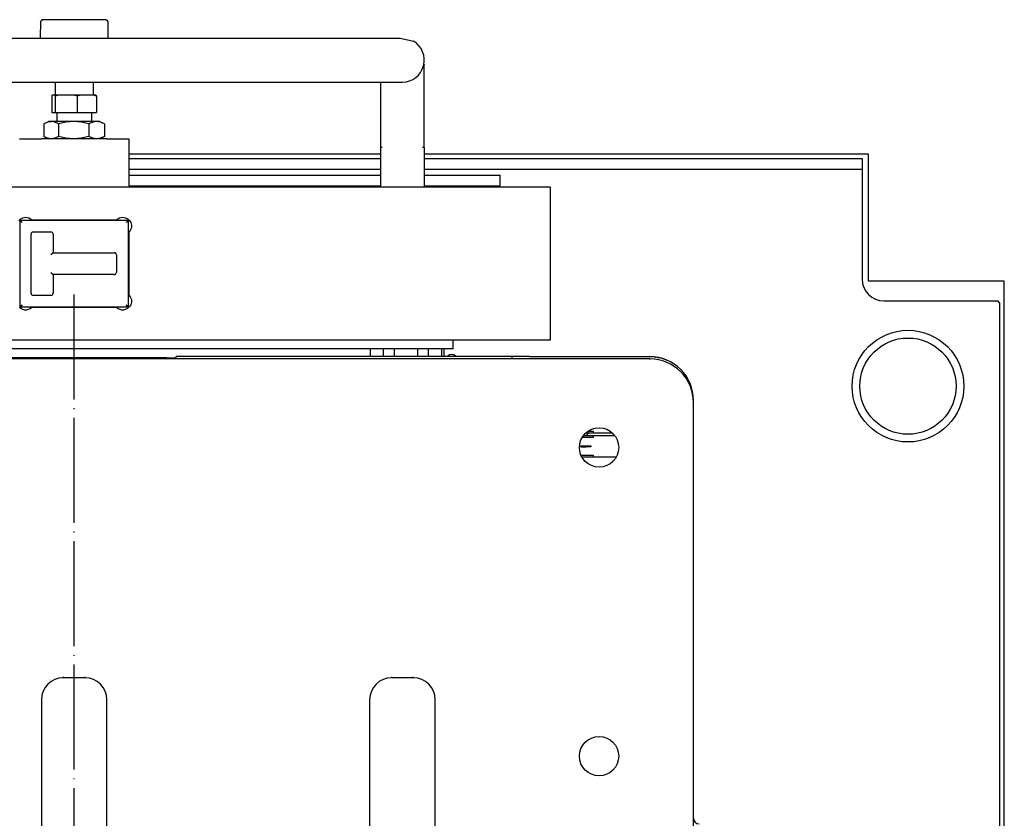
# Model space of a CAD drawing. Extents: x -1763 to 4575, y -3429 to 1051.
# Tile 14 of 192: x -1135 to -1022, y -1507 to -1416. Entities that reach past the tile are written whole.
import ezdxf

# ---------------------------------------------------------------- set-up
doc = ezdxf.new("R2010")
doc.units = 0
doc.linetypes.add('DOT_CENTER', pattern=[14, 12, -1, 0, -1])
doc.layers.get('0').update_dxf_attribs({"linetype": 'CONTINUOUS'})
doc.layers.add('1', color=7, linetype='CONTINUOUS')

# ---------------------------------------------------------------- blocks, each defined once
blk = doc.blocks.new('CTH', base_point=(-1365.87, -1682.81))
at = {"color": 5, "linetype": 'CONTINUOUS'}
for p, q in [((-1132.57, -1416.25), (-1132.58, -1416.3)), ((-1132.57, -1416.3), (-1132.58, -1418.07)), ((-1132.53, -1416.21), (-1132.57, -1416.25)), ((-1132.47, -1416.17), (-1132.53, -1416.21)), ((-1132.42, -1416.08), (-1132.47, -1416.17)), ((-1132.19, -1416.05), (-1132.42, -1416.08)), ((-1130.6, -1416.05), (-1132.19, -1416.05)), ((-1125.11, -1416.05), (-1130.6, -1416.05)), ((-1125.11, -1416.05), (-1125.02, -1416.08)), ((-1125.02, -1416.08), (-1124.99, -1416.1)), ((-1124.99, -1416.1), (-1124.91, -1416.21)), ((-1124.91, -1416.21), (-1124.87, -1416.26)), ((-1124.87, -1416.26), (-1124.86, -1416.3)), ((-1124.86, -1416.3), (-1124.86, -1416.3)), ((-1124.86, -1416.3), (-1124.86, -1418.07)), ((-1158.22, -1418.17), (-1099.22, -1418.17)), ((-1132.57, -1418.07), (-1132.58, -1418.07)), ((-1132.58, -1418.07), (-1132.57, -1418.13)), ((-1132.57, -1418.13), (-1132.53, -1418.17)), ((-1132.53, -1418.17), (-1132.53, -1418.17)), ((-1124.91, -1418.17), (-1124.92, -1418.17)), ((-1124.87, -1418.12), (-1124.91, -1418.17)), ((-1124.86, -1418.07), (-1124.87, -1418.12)), ((-1099.22, -1418.17), (-1099.22, -1418.21)), ((-1099.22, -1418.17), (-1096.62, -1418.17)), ((-1096.62, -1418.17), (-1094.3, -1418.17)), ((-1094.3, -1418.17), (-1092.52, -1418.17)), ((-1092.52, -1418.17), (-1091.46, -1418.17)), ((-1091.46, -1418.17), (-1089.97, -1418.51)), ((-1088.72, -1421.12), (-1088.89, -1421.53)), ((-1088.72, -1430.67), (-1088.72, -1421.12)), ((-1158.22, -1423.17), (-1099.22, -1423.17)), ((-1130.87, -1423.17), (-1130.87, -1424.69)), ((-1126.56, -1423.17), (-1126.56, -1424.69)), ((-1099.22, -1423.14), (-1099.22, -1423.17)), ((-1099.22, -1423.17), (-1091.22, -1423.17)), ((-1093.72, -1423.17), (-1093.72, -1424.44)), ((-1131.25, -1424.74), (-1131.23, -1424.71)), ((-1131.25, -1424.74), (-1131.25, -1426.67)), ((-1131.23, -1424.71), (-1131.21, -1424.69)), ((-1130.93, -1424.69), (-1131.21, -1424.69)), ((-1130.6, -1424.69), (-1130.93, -1424.69)), ((-1130.93, -1424.69), (-1130.91, -1424.71)), ((-1130.91, -1424.71), (-1130.89, -1424.74)), ((-1130.89, -1424.74), (-1130.75, -1424.71)), ((-1130.89, -1424.74), (-1130.89, -1426.67)), ((-1130.75, -1424.71), (-1130.6, -1424.69)), ((-1128.64, -1424.69), (-1130.6, -1424.69)), ((-1128.11, -1424.69), (-1128.64, -1424.69)), ((-1128.64, -1424.69), (-1128.5, -1424.71)), ((-1128.5, -1424.71), (-1128.36, -1424.74)), ((-1128.36, -1424.74), (-1128.23, -1424.71)), ((-1128.36, -1424.74), (-1128.36, -1426.67)), ((-1128.23, -1424.71), (-1128.11, -1424.69)), ((-1126.43, -1424.69), (-1128.11, -1424.69)), ((-1126.43, -1424.69), (-1126.31, -1424.71)), ((-1126.22, -1424.69), (-1126.43, -1424.69)), ((-1126.31, -1424.71), (-1126.18, -1424.74)), ((-1126.2, -1424.71), (-1126.22, -1424.69)), ((-1126.18, -1424.74), (-1126.2, -1424.71)), ((-1126.18, -1424.74), (-1126.18, -1426.67)), ((-1093.72, -1424.44), (-1093.72, -1427.02)), ((-1131.25, -1426.67), (-1130.89, -1426.67)), ((-1130.89, -1426.67), (-1128.36, -1426.67)), ((-1130.7, -1426.67), (-1130.7, -1427.67)), ((-1128.36, -1426.67), (-1126.18, -1426.67)), ((-1126.73, -1426.67), (-1126.73, -1427.67)), ((-1093.72, -1427.02), (-1093.72, -1429.93)), ((-1131.77, -1427.75), (-1132.18, -1427.94)), ((-1132.18, -1427.94), (-1132.18, -1429.41)), ((-1131.34, -1427.67), (-1131.77, -1427.75)), ((-1131.68, -1427.67), (-1131.63, -1427.67)), ((-1131.34, -1427.67), (-1131.63, -1427.67)), ((-1131.63, -1427.67), (-1131.29, -1427.67)), ((-1128.77, -1427.67), (-1131.34, -1427.67)), ((-1130.92, -1427.75), (-1131.34, -1427.67)), ((-1130.51, -1427.94), (-1130.92, -1427.75)), ((-1129.65, -1427.75), (-1130.51, -1427.94)), ((-1130.51, -1427.94), (-1130.51, -1429.41)), ((-1128.77, -1427.67), (-1129.65, -1427.75)), ((-1126.15, -1427.67), (-1128.77, -1427.67)), ((-1127.9, -1427.75), (-1128.77, -1427.67)), ((-1127.04, -1427.94), (-1127.9, -1427.75)), ((-1126.6, -1427.75), (-1127.04, -1427.94)), ((-1127.04, -1427.94), (-1127.04, -1429.41)), ((-1126.15, -1427.67), (-1126.6, -1427.75)), ((-1125.8, -1427.67), (-1126.15, -1427.67)), ((-1125.7, -1427.75), (-1126.15, -1427.67)), ((-1125.8, -1427.67), (-1125.5, -1427.83)), ((-1125.5, -1427.83), (-1125.7, -1427.75)), ((-1125.25, -1427.94), (-1125.5, -1427.83)), ((-1125.25, -1427.94), (-1125.25, -1429.41)), ((-1131.77, -1429.6), (-1132.18, -1429.41)), ((-1132.18, -1429.41), (-1131.68, -1429.67)), ((-1130.51, -1429.41), (-1130.92, -1429.6)), ((-1129.65, -1429.6), (-1130.51, -1429.41)), ((-1127.04, -1429.41), (-1127.9, -1429.6)), ((-1126.6, -1429.6), (-1127.04, -1429.41)), ((-1125.25, -1429.41), (-1125.75, -1429.67)), ((-1125.25, -1429.41), (-1125.7, -1429.6)), ((-1134.97, -1429.67), (-1132.47, -1429.67)), ((-1124.97, -1429.67), (-1132.47, -1429.67)), ((-1131.34, -1429.67), (-1131.77, -1429.6)), ((-1130.92, -1429.6), (-1131.34, -1429.67)), ((-1128.77, -1429.67), (-1129.65, -1429.6)), ((-1127.9, -1429.6), (-1128.77, -1429.67)), ((-1126.15, -1429.67), (-1126.6, -1429.6)), ((-1125.7, -1429.6), (-1126.15, -1429.67)), ((-1124.97, -1429.67), (-1122.47, -1429.67)), ((-1122.47, -1429.67), (-1122.47, -1435.17)), ((-1093.72, -1429.93), (-1093.72, -1430.67)), ((-1093.53, -1430.67), (-1093.72, -1430.67)), ((-1093.72, -1430.67), (-1093.72, -1435.17)), ((-1088.72, -1430.67), (-1088.91, -1430.67)), ((-1088.72, -1430.67), (-1088.72, -1435.17)), ((-1122.47, -1433.8), (-1122.06, -1433.8)), ((-1122.06, -1433.8), (-1099.88, -1433.8)), ((-1099.88, -1433.8), (-1093.8, -1433.8)), ((-1093.8, -1433.8), (-1093.72, -1433.8)), ((-1088.72, -1433.8), (-1088.68, -1433.8)), ((-1088.68, -1433.8), (-1080.04, -1433.8)), ((-1080.04, -1435.05), (-1080.04, -1433.8)), ((-1122.47, -1435.05), (-1122.06, -1435.05)), ((-1122.06, -1435.05), (-1093.8, -1435.05)), ((-1122.02, -1435.17), (-1122.02, -1435.05)), ((-1115.91, -1435.17), (-1115.91, -1435.05)), ((-1113.61, -1435.17), (-1113.61, -1435.05)), ((-1113.42, -1435.05), (-1113.42, -1435.17)), ((-1112.86, -1435.17), (-1112.86, -1435.05)), ((-1110.36, -1435.17), (-1110.36, -1435.05)), ((-1108.85, -1435.17), (-1108.85, -1435.05)), ((-1108.5, -1435.05), (-1108.5, -1435.17)), ((-1104.72, -1435.17), (-1104.72, -1435.05)), ((-1099.57, -1435.17), (-1099.57, -1435.05)), ((-1098.61, -1435.17), (-1098.61, -1435.05)), ((-1098.55, -1435.05), (-1098.55, -1435.17)), ((-1093.8, -1435.05), (-1093.72, -1435.05)), ((-1088.72, -1435.05), (-1088.68, -1435.05)), ((-1088.68, -1435.05), (-1080.04, -1435.05)), ((-1085.37, -1435.17), (-1085.37, -1435.05)), ((-1133.21, -1435.17), (-1139.49, -1435.17)), ((-1091.89, -1435.17), (-1133.21, -1435.17)), ((-1090.07, -1435.17), (-1091.89, -1435.17)), ((-1089.45, -1435.17), (-1090.07, -1435.17)), ((-1088.91, -1435.17), (-1089.45, -1435.17)), ((-1088.9, -1435.17), (-1088.91, -1435.17)), ((-1085.81, -1435.17), (-1088.9, -1435.17)), ((-1074.34, -1435.17), (-1085.81, -1435.17)), ((-1074.34, -1435.17), (-1074.34, -1452.67)), ((-1135.04, -1438.99), (-1134.88, -1438.84)), ((-1134.9, -1438.96), (-1122.53, -1438.96)), ((-1134.65, -1439.21), (-1134.9, -1438.96)), ((-1134.9, -1448.89), (-1134.9, -1438.96)), ((-1134.88, -1438.84), (-1134.59, -1438.68)), ((-1134.59, -1438.68), (-1134.27, -1438.62)), ((-1134.27, -1438.62), (-1134.07, -1438.64)), ((-1134.07, -1438.64), (-1133.88, -1438.7)), ((-1133.88, -1438.7), (-1133.71, -1438.8)), ((-1133.71, -1438.8), (-1133.55, -1438.92)), ((-1133.55, -1438.92), (-1123.88, -1438.92)), ((-1123.88, -1438.92), (-1123.73, -1438.8)), ((-1123.73, -1438.8), (-1123.55, -1438.7)), ((-1123.55, -1438.7), (-1123.37, -1438.64)), ((-1123.37, -1438.64), (-1123.17, -1438.62)), ((-1123.17, -1438.62), (-1122.84, -1438.68)), ((-1122.84, -1438.68), (-1122.55, -1438.84)), ((-1122.53, -1438.96), (-1122.78, -1439.21)), ((-1122.55, -1438.84), (-1122.39, -1438.99)), ((-1122.53, -1438.96), (-1122.53, -1448.89)), ((-1122.39, -1438.99), (-1122.24, -1439.24)), ((-1122.24, -1439.24), (-1122.17, -1439.53)), ((-1122.17, -1439.53), (-1122.18, -1439.75)), ((-1133.63, -1447.3), (-1133.63, -1440.55)), ((-1133.61, -1440.55), (-1133.63, -1440.55)), ((-1133.38, -1440.3), (-1133.38, -1440.32)), ((-1133.38, -1440.3), (-1131.38, -1440.3)), ((-1131.38, -1440.3), (-1131.38, -1440.32)), ((-1131.13, -1440.55), (-1131.15, -1440.55)), ((-1131.13, -1440.55), (-1131.13, -1442.67)), ((-1122.31, -1440.14), (-1122.47, -1440.34)), ((-1122.47, -1440.34), (-1122.47, -1447.51)), ((-1122.21, -1439.92), (-1122.31, -1440.14)), ((-1122.18, -1439.75), (-1122.21, -1439.92)), ((-1131.13, -1442.67), (-1131.38, -1442.92)), ((-1131.13, -1442.67), (-1124.13, -1442.67)), ((-1124.13, -1442.67), (-1124.13, -1442.69)), ((-1123.88, -1442.92), (-1123.9, -1442.92)), ((-1123.88, -1442.92), (-1123.88, -1444.92)), ((-1131.38, -1444.92), (-1131.13, -1445.17)), ((-1131.13, -1445.17), (-1131.13, -1447.3)), ((-1124.13, -1445.17), (-1131.13, -1445.17)), ((-1124.13, -1445.15), (-1124.13, -1445.17)), ((-1123.88, -1444.92), (-1123.9, -1444.92)), ((-1133.61, -1447.3), (-1133.63, -1447.3)), ((-1131.15, -1447.3), (-1131.13, -1447.3)), ((-1133.38, -1447.53), (-1133.38, -1447.55)), ((-1131.38, -1447.55), (-1133.38, -1447.55)), ((-1131.38, -1447.53), (-1131.38, -1447.55)), ((-1122.47, -1447.51), (-1122.31, -1447.71)), ((-1122.31, -1447.71), (-1122.21, -1447.94)), ((-1122.17, -1448.34), (-1122.25, -1448.63)), ((-1122.21, -1447.94), (-1122.17, -1448.11)), ((-1122.17, -1448.11), (-1122.17, -1448.34)), ((-1134.82, -1449.06), (-1134.97, -1448.93)), ((-1134.65, -1448.64), (-1134.9, -1448.89)), ((-1122.53, -1448.89), (-1134.9, -1448.89)), ((-1134.67, -1449.14), (-1134.82, -1449.06)), ((-1134.38, -1449.22), (-1134.67, -1449.14)), ((-1134.15, -1449.22), (-1134.38, -1449.22)), ((-1133.99, -1449.18), (-1134.15, -1449.22)), ((-1133.75, -1449.08), (-1133.99, -1449.18)), ((-1133.55, -1448.92), (-1133.75, -1449.08)), ((-1123.88, -1448.92), (-1133.55, -1448.92)), ((-1123.68, -1449.08), (-1123.88, -1448.92)), ((-1123.45, -1449.18), (-1123.68, -1449.08)), ((-1123.28, -1449.22), (-1123.45, -1449.18)), ((-1123.06, -1449.22), (-1123.28, -1449.22)), ((-1122.77, -1449.14), (-1123.06, -1449.22)), ((-1122.53, -1448.89), (-1122.78, -1448.64)), ((-1122.61, -1449.06), (-1122.77, -1449.14)), ((-1122.34, -1448.78), (-1122.61, -1449.06)), ((-1122.25, -1448.63), (-1122.34, -1448.78)), ((-1133.21, -1452.67), (-1139.49, -1452.67)), ((-1074.34, -1452.67), (-1133.21, -1452.67)), ((-1085.41, -1453.67), (-1085.41, -1452.67)), ((-1085.41, -1453.67), (-1172.07, -1453.67)), ((-1094.86, -1454.55), (-1094.86, -1453.67)), ((-1093.37, -1454.55), (-1093.37, -1453.67)), ((-1092.15, -1453.67), (-1092.15, -1454.55)), ((-1089.47, -1454.55), (-1089.47, -1453.67)), ((-1088.26, -1453.67), (-1088.26, -1454.55)), ((-1086.76, -1453.67), (-1086.76, -1454.55)), ((-1086.49, -1453.67), (-1086.49, -1454.55))]:
    blk.add_line(p, q, dxfattribs=at)
at = {"color": 4, "linetype": 'CONTINUOUS'}
for p, q in [((-1093.72, -1431.42), (-1122.47, -1431.42)), ((-1037.97, -1431.42), (-1088.72, -1431.42)), ((-1037.97, -1445.92), (-1037.97, -1431.42)), ((-1122.47, -1431.92), (-1093.72, -1431.92)), ((-1088.72, -1431.92), (-1038.72, -1431.92)), ((-1038.72, -1431.92), (-1038.72, -1433.17)), ((-1093.72, -1433.17), (-1122.47, -1433.17)), ((-1038.72, -1433.17), (-1088.72, -1433.17)), ((-1038.72, -1433.17), (-1038.72, -1445.67)), ((-1022.47, -1445.92), (-1037.97, -1445.92)), ((-1022.47, -1655.92), (-1022.47, -1445.92)), ((-1036.22, -1448.17), (-1023.22, -1448.17)), ((-1022.97, -1448.42), (-1023.22, -1448.17)), ((-1022.97, -1655.67), (-1022.97, -1448.42))]:
    blk.add_line(p, q, dxfattribs=at)
at = {"color": 7, "linetype": 'CONTINUOUS'}
for p, q in [((-1062.97, -1454.81), (-1194.47, -1454.81)), ((-1132.79, -1454.67), (-1139.21, -1454.67)), ((-1118.55, -1454.67), (-1132.79, -1454.67)), ((-1118.16, -1454.67), (-1118.55, -1454.67)), ((-1118.16, -1454.67), (-1117.08, -1454.67)), ((-1078.72, -1454.55), (-1117.08, -1454.55)), ((-1117.08, -1454.67), (-1117.08, -1454.55)), ((-1086.03, -1454.48), (-1086.08, -1454.55)), ((-1085.11, -1454.55), (-1085.15, -1454.48)), ((-1076.72, -1454.55), (-1078.72, -1454.55)), ((-1078.72, -1454.55), (-1078.72, -1454.81)), ((-1076.72, -1454.55), (-1062.97, -1454.55)), ((-1062.97, -1454.55), (-1062.41, -1454.58)), ((-1062.97, -1454.88), (-1062.97, -1454.81)), ((-1062.41, -1454.58), (-1062.3, -1454.6)), ((-1062.3, -1454.6), (-1062.24, -1454.61)), ((-1062.1, -1454.63), (-1062.02, -1454.64)), ((-1062.02, -1454.64), (-1061.9, -1454.66)), ((-1061.9, -1454.66), (-1061.6, -1454.74)), ((-1061.6, -1454.74), (-1061.27, -1454.85)), ((-1061.27, -1454.85), (-1061.16, -1454.89)), ((-1061.16, -1454.89), (-1061.13, -1454.9)), ((-1061.1, -1454.91), (-1061.09, -1454.92)), ((-1061.09, -1454.92), (-1061.01, -1454.95)), ((-1061.01, -1454.95), (-1060.92, -1454.99)), ((-1058.03, -1459.81), (-1057.97, -1459.81)), ((-1057.97, -1459.81), (-1057.97, -1459.55)), ((-1057.97, -1459.81), (-1057.97, -1459.8)), ((-1057.97, -1459.8), (-1057.97, -1459.8)), ((-1057.97, -1642.94), (-1057.97, -1459.81)), ((-1057.97, -1507.3), (-1057.97, -1459.81)), ((-1057.97, -1507.3), (-1057.97, -1459.81)), ((-1069.92, -1463.05), (-1069.44, -1463.05)), ((-1069.44, -1463.05), (-1069.44, -1463.3)), ((-1069.44, -1463.8), (-1070.66, -1463.8)), ((-1070.49, -1463.55), (-1069.84, -1463.55)), ((-1070.49, -1463.55), (-1069.44, -1463.55)), ((-1069.44, -1463.3), (-1070.3, -1463.3)), ((-1070.22, -1463.55), (-1069.97, -1463.3)), ((-1067.22, -1463.3), (-1069.44, -1463.3)), ((-1069.44, -1463.55), (-1069.44, -1463.8)), ((-1069.44, -1463.55), (-1067.02, -1463.55)), ((-1070.85, -1464.74), (-1070.23, -1464.74)), ((-1070.85, -1464.86), (-1070.85, -1464.74)), ((-1070.85, -1464.86), (-1070.23, -1464.86)), ((-1070.23, -1464.86), (-1070.23, -1464.74)), ((-1070.23, -1464.74), (-1069.69, -1464.74)), ((-1069.69, -1464.86), (-1070.23, -1464.86)), ((-1069.69, -1464.74), (-1069.69, -1464.86)), ((-1070.83, -1465.8), (-1069.44, -1465.8)), ((-1069.44, -1466.05), (-1070.66, -1466.05)), ((-1069.44, -1465.8), (-1069.44, -1466.05)), ((-1066.86, -1466.05), (-1069.44, -1466.05)), ((-1129.96, -1491.25), (-1129.96, -1491.13)), ((-1129.96, -1491.25), (-1129.96, -1491.28)), ((-1127.47, -1491.25), (-1129.96, -1491.25)), ((-1127.47, -1491.25), (-1127.47, -1491.13)), ((-1127.47, -1491.25), (-1127.47, -1491.28)), ((-1092.46, -1491.13), (-1092.46, -1491.25)), ((-1092.46, -1491.28), (-1092.46, -1491.25)), ((-1089.97, -1491.25), (-1092.46, -1491.25)), ((-1089.97, -1491.25), (-1089.97, -1491.13)), ((-1089.97, -1491.25), (-1089.97, -1491.28)), ((-1132.46, -1493.75), (-1132.47, -1493.75)), ((-1132.46, -1493.75), (-1132.46, -1623.75)), ((-1132.46, -1493.75), (-1132.45, -1493.75)), ((-1124.97, -1493.75), (-1124.98, -1493.75)), ((-1124.97, -1493.75), (-1124.96, -1493.75)), ((-1124.97, -1623.75), (-1124.97, -1493.75)), ((-1094.97, -1493.75), (-1094.96, -1493.75)), ((-1094.95, -1493.75), (-1094.96, -1493.75)), ((-1094.96, -1493.75), (-1094.96, -1623.75)), ((-1087.47, -1493.75), (-1087.48, -1493.75)), ((-1087.47, -1493.75), (-1087.46, -1493.75)), ((-1087.47, -1623.75), (-1087.47, -1493.75)), ((-1057.97, -1508.79), (-1057.97, -1507.3))]:
    blk.add_line(p, q, dxfattribs=at)
at = {"color": 4, "linetype": 'CONTINUOUS'}
for radius in [6.38, 5.5]:
    blk.add_circle((-1033.47, -1457.92), radius, dxfattribs=at)
at = {"color": 7, "linetype": 'CONTINUOUS'}
for centre in [(-1068.76, -1464.92), (-1068.76, -1500.2)]:
    blk.add_circle(centre, 2.25, dxfattribs=at)
at = {"color": 5, "linetype": 'CONTINUOUS'}
for centre, radius, start, end in [((-1091.22, -1420.67), 2.5, -90, 60), ((-1133.38, -1440.55), 0.25, 90, 180), ((-1131.38, -1440.55), 0.25, -0.0002, 90.0002), ((-1124.13, -1442.92), 0.25, -0.0002, 90.0002), ((-1124.13, -1444.92), 0.25, -90, 0), ((-1133.38, -1447.3), 0.25, -179.9998, -90.0002), ((-1131.38, -1447.3), 0.25, -90, 0)]:
    blk.add_arc(centre, radius, start, end, dxfattribs=at)
at = {"color": 4, "linetype": 'CONTINUOUS'}
blk.add_arc((-1036.22, -1445.67), 2.5, 180, -90, dxfattribs=at)
at = {"color": 7, "linetype": 'CONTINUOUS'}
for centre, radius, start, end in [((-1085.59, -1454.92), 0.625, 45.0002, 134.9998), ((-1062.97, -1459.55), 5, 0, 90), ((-1062.97, -1459.81), 5, 0, 90), ((-1129.96, -1493.75), 2.5, 90, -180), ((-1127.47, -1493.75), 2.5, 0, 90), ((-1092.46, -1493.75), 2.5, 90, -180), ((-1089.97, -1493.75), 2.5, 0, 90), ((-1057.34, -1507.3), 0.625, 180, -90)]:
    blk.add_arc(centre, radius, start, end, dxfattribs=at)
at = {"layer": '1', "color": 1, "linetype": 'DOT_CENTER'}
blk.add_line((-1128.71, -1656.84), (-1128.71, -1447.22), dxfattribs=at)

msp = doc.modelspace()

# ---------------------------------------------------------------- block references
msp.add_blockref('CTH', (-1365.87, -1682.81))

doc.saveas('drawing.dxf')
